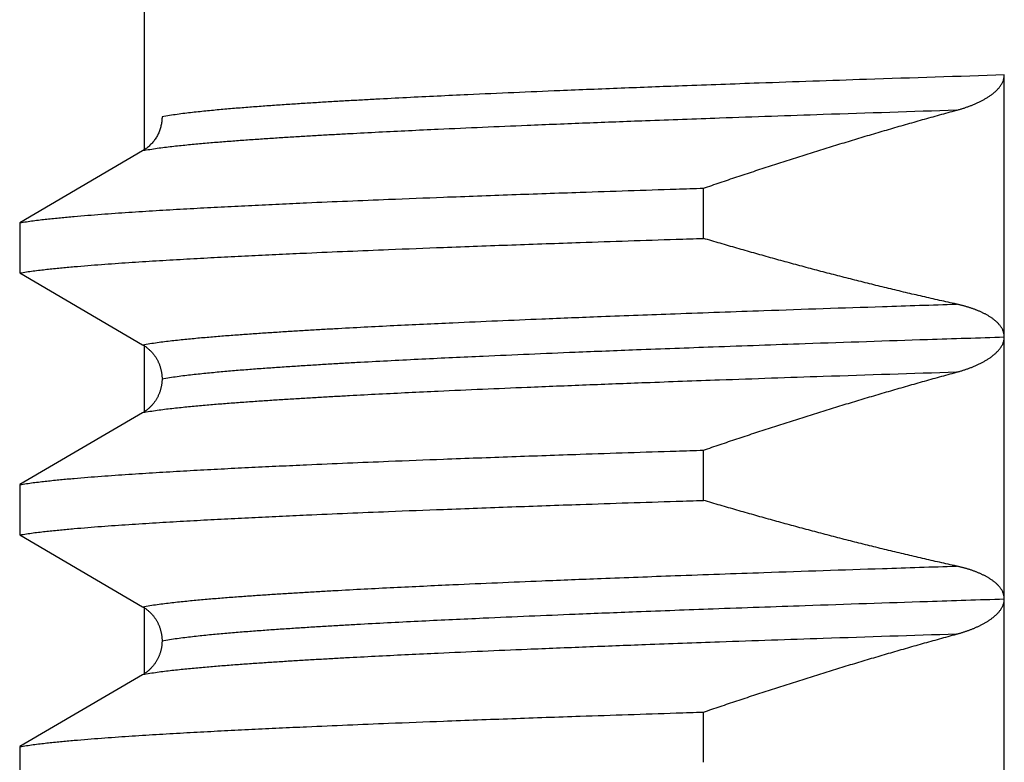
# Model space of a CAD drawing. Header units: millimetres. Extents: x 0 to 1071, y 0 to 742.
# Tile 41 of 130: x 209.57 to 213.33, y 471.61 to 474.45. Entities that reach past the tile are written whole.
import ezdxf

# ---------------------------------------------------------------- set-up
doc = ezdxf.new("R2010")
doc.units = ezdxf.units.MM
doc.header["$LTSCALE"] = 0.454724
doc.layers.add('NoLayerName_001', color=7, linetype='Continuous')

msp = doc.modelspace()

# ---------------------------------------------------------------- linework, layer by layer
at = {"layer": 'NoLayerName_001', "color": 60, "linetype": 'Continuous', "lineweight": 25}
for p, q in [((210.05, 473.945106), (210.05, 476.96626)), ((213.331482, 469.23482), (213.331478, 474.234936)), ((210.04304, 473.945106), (209.57387, 473.670855)), ((212.183376, 473.61093), (212.183376, 473.80264)), ((209.57387, 473.670855), (209.57387, 473.479145)), ((209.57387, 473.479145), (210.043039, 473.204894)), ((210.05, 472.945106), (210.05, 473.204894)), ((210.04304, 472.945106), (209.57387, 472.670855)), ((212.183376, 472.61093), (212.183376, 472.80264)), ((209.57387, 472.670855), (209.57387, 472.479145)), ((209.57387, 472.479145), (210.043034, 472.204897)), ((210.05, 471.945087), (210.05, 472.204897)), ((210.043006, 471.945087), (209.57387, 471.670855)), ((212.183376, 471.61093), (212.183376, 471.80264)), ((209.57387, 471.670855), (209.57387, 471.479145))]:
    msp.add_line(p, q, dxfattribs=at)
for points, knots in [([(213.331478, 474.234924), (213.155975, 474.229192), (212.843962, 474.219234), (212.43448, 474.205082), (212.122513, 474.193757), (211.869058, 474.184089), (211.654612, 474.175472), (211.45968, 474.167217), (211.303749, 474.160249), (211.167323, 474.153835), (211.050399, 474.148088), (210.952976, 474.143032), (210.875048, 474.138794), (210.816608, 474.13551), (210.758175, 474.132113), (210.69975, 474.128584), (210.641334, 474.1249), (210.582928, 474.121042), (210.524534, 474.116985), (210.466153, 474.11272), (210.407793, 474.108171), (210.34947, 474.103201), (210.291192, 474.097719), (210.232994, 474.091502), (210.174838, 474.084722), (210.13637, 474.078101), (210.117099, 474.075053)], [0, 0, 0, 0, 0.52679013, 0.9365158, 1.22917714, 1.46330633, 1.69743527, 1.87303188, 2.04862879, 2.16569402, 2.28275967, 2.39982475, 2.4583569, 2.51688874, 2.57542031, 2.63395185, 2.69248374, 2.75101655, 2.80955102, 2.86808795, 2.92662542, 2.98516027, 3.04369185, 3.10222256, 3.16075815, 3.21929058, 3.21929058, 3.21929058, 3.21929058]), ([(213.149292, 474.100141), (213.151215, 474.100673), (213.155066, 474.101724), (213.160819, 474.103383), (213.166558, 474.105092), (213.172279, 474.106862), (213.177981, 474.108692), (213.183664, 474.110584), (213.189327, 474.112539), (213.194967, 474.114558), (213.200585, 474.116644), (213.206178, 474.118797), (213.211746, 474.121018), (213.217286, 474.123311), (213.222794, 474.12568), (213.228266, 474.128127), (213.233701, 474.130656), (213.239094, 474.13327), (213.244442, 474.135972), (213.249741, 474.138766), (213.254989, 474.141654), (213.260182, 474.144641), (213.265315, 474.147728), (213.270382, 474.150924), (213.275374, 474.154235), (213.280283, 474.15767), (213.285099, 474.161233), (213.289814, 474.164933), (213.294412, 474.168778), (213.298879, 474.172776), (213.303197, 474.176937), (213.30735, 474.181268), (213.311319, 474.185773), (213.315065, 474.190468), (213.318545, 474.195366), (213.321713, 474.200479), (213.324528, 474.205813), (213.326917, 474.211368), (213.328925, 474.21709), (213.329772, 474.22104), (213.330257, 474.222997)], [0, 0, 0, 0, 0.005986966, 0.011974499, 0.017962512, 0.023950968, 0.029939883, 0.035929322, 0.041919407, 0.047910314, 0.053902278, 0.059895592, 0.065890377, 0.071885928, 0.07788147, 0.083876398, 0.089870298, 0.09586295, 0.101854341, 0.107844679, 0.113834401, 0.119824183, 0.125814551, 0.131804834, 0.137794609, 0.143784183, 0.149774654, 0.155767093, 0.161760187, 0.167753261, 0.173747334, 0.17974529, 0.185749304, 0.191753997, 0.197757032, 0.203763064, 0.209784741, 0.21583411, 0.221892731, 0.227939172, 0.227939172, 0.227939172, 0.227939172]), ([(213.330257, 474.222997), (213.33056, 474.224981), (213.331361, 474.22892), (213.331374, 474.23294), (213.331478, 474.234936)], [0, 0, 0, 0, 0.0060214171, 0.0120159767, 0.0120159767, 0.0120159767, 0.0120159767]), ([(213.149288, 474.100139), (212.979686, 474.094594), (212.678163, 474.084968), (212.28245, 474.071253), (211.980974, 474.060268), (211.736042, 474.050882), (211.528808, 474.042512), (211.340431, 474.03449), (211.189745, 474.027716), (211.057908, 474.021479), (210.944917, 474.01589), (210.850771, 474.010972), (210.775465, 474.00685), (210.718991, 474.003656), (210.662524, 474.000353), (210.606064, 473.99692), (210.549614, 473.993338), (210.493173, 473.989587), (210.436744, 473.985643), (210.380328, 473.981497), (210.323932, 473.977075), (210.267572, 473.972248), (210.211256, 473.96693), (210.155015, 473.960914), (210.098817, 473.95435), (210.061633, 473.948011), (210.043006, 473.945087)], [0, 0, 0, 0, 0.50907828, 0.90502807, 1.18784948, 1.41410673, 1.64036375, 1.81005644, 1.9797494, 2.09287861, 2.20600821, 2.31913729, 2.37570147, 2.43226537, 2.48882905, 2.54539269, 2.60195667, 2.6585215, 2.71508787, 2.77165653, 2.8282256, 2.88479222, 2.94135588, 2.99791887, 3.05448627, 3.11105073, 3.11105073, 3.11105073, 3.11105073]), ([(212.183376, 473.80264), (212.204646, 473.809856), (212.247168, 473.824344), (212.311069, 473.845739), (212.375043, 473.866923), (212.439104, 473.887856), (212.503247, 473.90854), (212.567473, 473.928967), (212.631783, 473.94913), (212.696177, 473.969024), (212.760654, 473.988642), (212.825215, 474.007977), (212.889859, 474.027023), (212.954587, 474.045776), (213.019402, 474.064218), (213.084289, 474.082391), (213.127632, 474.094198), (213.149292, 474.100141)], [0, 0, 0, 0, 0.06738228, 0.1347694, 0.2021603, 0.26955401, 0.33694961, 0.40434626, 0.4717432, 0.53913974, 0.60653526, 0.67392922, 0.74132116, 0.80871072, 0.8760976, 0.94348159, 1.01086257, 1.01086257, 1.01086257, 1.01086257]), ([(210.117099, 474.075053), (210.117031, 474.07247), (210.116994, 474.067292), (210.116347, 474.059537), (210.11535, 474.051802), (210.113945, 474.04411), (210.112151, 474.036484), (210.109968, 474.028949), (210.107401, 474.021528), (210.104453, 474.014244), (210.101128, 474.00712), (210.097429, 474.000181), (210.093361, 473.993451), (210.088941, 473.986946), (210.084187, 473.980684), (210.079118, 473.974682), (210.073752, 473.968955), (210.068105, 473.963522), (210.062199, 473.958395), (210.056041, 473.953607), (210.049685, 473.949117), (210.045234, 473.94647), (210.04304, 473.945106)], [0, 0, 0, 0, 0.007751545, 0.015528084, 0.023326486, 0.031143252, 0.038974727, 0.046817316, 0.054667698, 0.062523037, 0.070381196, 0.078240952, 0.086101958, 0.093963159, 0.101822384, 0.109676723, 0.117522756, 0.125356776, 0.133175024, 0.140973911, 0.148750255, 0.156501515, 0.156501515, 0.156501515, 0.156501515]), ([(209.57387, 473.670855), (209.591108, 473.673395), (209.62553, 473.678863), (209.67748, 473.684741), (209.729471, 473.690128), (209.781525, 473.694911), (209.833616, 473.699265), (209.885736, 473.703276), (209.937872, 473.70706), (209.99002, 473.710648), (210.04218, 473.714059), (210.094349, 473.717315), (210.146526, 473.720438), (210.19871, 473.723449), (210.268296, 473.727326), (210.355292, 473.731935), (210.459704, 473.737158), (210.564127, 473.74214), (210.685965, 473.7477), (210.825223, 473.753741), (210.99931, 473.76092), (211.208234, 473.769084), (211.451998, 473.778094), (211.748017, 473.78845), (211.991814, 473.796524), (212.148546, 473.801524), (212.183376, 473.80264)], [0, 0, 0, 0, 0.05227081, 0.10454295, 0.15681302, 0.20908378, 0.26135679, 0.31363107, 0.36590409, 0.4181756, 0.4704463, 0.52271668, 0.57498704, 0.62725752, 0.67952818, 0.78406999, 0.88861208, 0.99315376, 1.09769515, 1.25450709, 1.41131904, 1.62040181, 1.88175527, 2.14310885, 2.50900395, 2.61354529, 2.61354529, 2.61354529, 2.61354529]), ([(209.57387, 473.479145), (209.591108, 473.481685), (209.62553, 473.487153), (209.67748, 473.493031), (209.729471, 473.498418), (209.781525, 473.503201), (209.833616, 473.507555), (209.885736, 473.511566), (209.937872, 473.51535), (209.99002, 473.518938), (210.04218, 473.522349), (210.094349, 473.525605), (210.146526, 473.528728), (210.19871, 473.531739), (210.268296, 473.535616), (210.355292, 473.540225), (210.459704, 473.545448), (210.564127, 473.55043), (210.685965, 473.555991), (210.825223, 473.562032), (210.99931, 473.56921), (211.208234, 473.577374), (211.451998, 473.586384), (211.748017, 473.596741), (211.991814, 473.604814), (212.148546, 473.609815), (212.183376, 473.61093)], [0, 0, 0, 0, 0.05227081, 0.10454295, 0.15681302, 0.20908378, 0.26135679, 0.31363107, 0.36590409, 0.4181756, 0.4704463, 0.52271668, 0.57498704, 0.62725752, 0.67952818, 0.78406999, 0.88861208, 0.99315376, 1.09769515, 1.25450709, 1.41131904, 1.62040181, 1.88175527, 2.14310885, 2.50900395, 2.61354529, 2.61354529, 2.61354529, 2.61354529]), ([(213.149295, 473.359969), (213.127646, 473.364785), (213.084327, 473.374331), (213.019464, 473.38917), (212.954668, 473.404313), (212.889951, 473.41981), (212.825312, 473.435638), (212.760751, 473.451795), (212.69627, 473.468273), (212.63187, 473.485067), (212.567549, 473.502169), (212.503311, 473.519572), (212.439155, 473.537271), (212.375081, 473.555257), (212.311093, 473.573533), (212.247179, 473.592052), (212.204649, 473.60466), (212.183376, 473.61093)], [0, 0, 0, 0, 0.066534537, 0.133073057, 0.199615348, 0.266161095, 0.332709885, 0.399261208, 0.465814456, 0.53236893, 0.598923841, 0.665478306, 0.73203136, 0.798581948, 0.865128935, 0.931671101, 0.99820715, 0.99820715, 0.99820715, 0.99820715]), ([(210.043006, 473.204913), (210.061633, 473.207838), (210.098817, 473.214177), (210.155015, 473.220741), (210.211256, 473.226757), (210.267572, 473.232075), (210.323932, 473.236901), (210.380328, 473.241323), (210.436744, 473.24547), (210.493173, 473.249413), (210.549614, 473.253165), (210.606064, 473.256747), (210.662524, 473.26018), (210.718991, 473.263484), (210.79429, 473.267743), (210.888427, 473.272811), (211.001411, 473.278548), (211.114409, 473.284008), (211.246251, 473.290119), (211.396943, 473.296766), (211.585325, 473.304662), (211.811403, 473.313668), (212.094025, 473.324305), (212.452039, 473.337039), (212.810077, 473.349104), (213.055064, 473.356929), (213.149289, 473.35997)], [0, 0, 0, 0, 0.05656448, 0.1131319, 0.16969492, 0.2262586, 0.28282524, 0.33939432, 0.395963, 0.4525294, 0.50909425, 0.56565824, 0.62222191, 0.67878561, 0.73534953, 0.84847815, 0.96160764, 1.07473718, 1.18786615, 1.35755901, 1.52725177, 1.75350893, 2.03633057, 2.37571627, 2.82823048, 3.11105187, 3.11105187, 3.11105187, 3.11105187]), ([(213.179858, 473.352391), (213.17817, 473.352852), (213.174797, 473.353786), (213.169718, 473.355114), (213.164629, 473.3564), (213.159527, 473.357636), (213.154417, 473.358833), (213.151001, 473.359587), (213.149295, 473.359969)], [0, 0, 0, 0, 0.0052497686, 0.0104994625, 0.0157488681, 0.020997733, 0.026245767, 0.0314926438, 0.0314926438, 0.0314926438, 0.0314926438]), ([(213.331475, 473.233584), (213.331404, 473.235335), (213.331363, 473.238852), (213.330683, 473.244095), (213.32965, 473.249289), (213.328211, 473.254394), (213.326398, 473.25937), (213.324215, 473.264184), (213.321684, 473.26881), (213.31885, 473.273252), (213.31575, 473.277515), (213.312422, 473.281607), (213.308904, 473.285533), (213.30523, 473.289307), (213.301419, 473.292932), (213.297483, 473.296414), (213.293434, 473.299759), (213.289282, 473.302974), (213.28504, 473.306067), (213.280717, 473.309045), (213.276319, 473.311913), (213.271855, 473.314676), (213.26733, 473.317339), (213.26275, 473.319907), (213.258122, 473.322386), (213.253451, 473.32478), (213.24874, 473.327093), (213.243991, 473.329326), (213.239207, 473.331484), (213.234392, 473.33357), (213.229548, 473.335586), (213.224676, 473.337535), (213.219779, 473.33942), (213.214858, 473.341241), (213.209914, 473.343003), (213.20495, 473.344706), (213.199967, 473.346352), (213.194965, 473.347944), (213.189946, 473.349481), (213.184912, 473.35097), (213.181541, 473.351913), (213.179858, 473.352391)], [0, 0, 0, 0, 0.005257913, 0.010538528, 0.01583418, 0.021135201, 0.026430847, 0.031710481, 0.036975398, 0.04223838, 0.047506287, 0.052779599, 0.058053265, 0.063318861, 0.068576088, 0.073828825, 0.079079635, 0.084329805, 0.08957945, 0.094828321, 0.100077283, 0.105326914, 0.110577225, 0.115827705, 0.1210774, 0.126326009, 0.131574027, 0.136821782, 0.142069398, 0.147316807, 0.152563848, 0.157810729, 0.163057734, 0.168305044, 0.173552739, 0.178800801, 0.184049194, 0.189297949, 0.194547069, 0.199796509, 0.205046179, 0.205046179, 0.205046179, 0.205046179]), ([(210.117106, 473.074947), (210.136377, 473.077995), (210.174845, 473.084616), (210.233001, 473.091396), (210.291199, 473.097612), (210.349477, 473.103095), (210.4078, 473.108065), (210.46616, 473.112614), (210.524541, 473.116879), (210.582935, 473.120935), (210.641341, 473.124794), (210.699757, 473.128477), (210.758182, 473.132007), (210.816615, 473.135404), (210.894535, 473.139783), (210.99195, 473.144993), (211.108866, 473.150891), (211.225797, 473.156505), (211.362228, 473.16279), (211.518164, 473.169628), (211.713102, 473.177754), (211.947048, 473.187027), (212.239504, 473.197985), (212.609976, 473.211118), (212.980471, 473.223575), (213.233981, 473.231672), (213.331484, 473.234818)], [0, 0, 0, 0, 0.05853241, 0.11706797, 0.17559866, 0.23413021, 0.29266504, 0.35120248, 0.40973939, 0.46827384, 0.52680663, 0.58533849, 0.64387001, 0.70240156, 0.76093337, 0.87799787, 0.9950633, 1.11212879, 1.22919366, 1.40479033, 1.58038688, 1.81451579, 2.10717714, 2.45837048, 2.92662819, 3.21928928, 3.21928928, 3.21928928, 3.21928928]), ([(213.330141, 473.222045), (213.330469, 473.224015), (213.331335, 473.227922), (213.331359, 473.231924), (213.331475, 473.233909)], [0, 0, 0, 0, 0.0059915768, 0.0119563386, 0.0119563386, 0.0119563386, 0.0119563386]), ([(210.043039, 473.204894), (210.044508, 473.204), (210.04747, 473.20225), (210.051775, 473.199397), (210.055993, 473.196412), (210.060104, 473.193276), (210.064107, 473.189999), (210.067995, 473.186584), (210.071763, 473.183037), (210.075404, 473.179361), (210.078914, 473.175561), (210.08229, 473.171643), (210.085527, 473.167612), (210.088623, 473.163472), (210.091572, 473.159228), (210.094373, 473.154886), (210.097021, 473.15045), (210.099513, 473.145925), (210.101847, 473.141317), (210.104022, 473.136631), (210.106038, 473.131873), (210.107894, 473.127048), (210.109588, 473.122162), (210.11112, 473.11722), (210.112488, 473.112227), (210.11369, 473.107191), (210.11472, 473.102118), (210.115575, 473.097014), (210.116249, 473.091886), (210.116731, 473.086742), (210.117047, 473.081588), (210.117066, 473.078148), (210.117099, 473.07643)], [0, 0, 0, 0, 0.005157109, 0.010319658, 0.015486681, 0.020657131, 0.025829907, 0.031003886, 0.036177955, 0.041351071, 0.046522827, 0.051693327, 0.056862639, 0.062030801, 0.06719784, 0.072363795, 0.07752874, 0.082692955, 0.087857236, 0.093022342, 0.098188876, 0.103357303, 0.108527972, 0.113701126, 0.11887687, 0.12405409, 0.129230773, 0.134405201, 0.139576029, 0.144742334, 0.149903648, 0.155060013, 0.155060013, 0.155060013, 0.155060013]), ([(213.149296, 473.100142), (213.151212, 473.100672), (213.155046, 473.101719), (213.160775, 473.10337), (213.166489, 473.105072), (213.172186, 473.106833), (213.177865, 473.108654), (213.183524, 473.110537), (213.189163, 473.112481), (213.19478, 473.11449), (213.200375, 473.116565), (213.205946, 473.118705), (213.211491, 473.120914), (213.217009, 473.123194), (213.222495, 473.125549), (213.227947, 473.127981), (213.23336, 473.130494), (213.238733, 473.133092), (213.244061, 473.135776), (213.249341, 473.138551), (213.25457, 473.14142), (213.259745, 473.144386), (213.264861, 473.147451), (213.269912, 473.150624), (213.27489, 473.15391), (213.279786, 473.157317), (213.284594, 473.160852), (213.289303, 473.16452), (213.293899, 473.16833), (213.298364, 473.172293), (213.302682, 473.176415), (213.306834, 473.180705), (213.310802, 473.18517), (213.314551, 473.189822), (213.318045, 473.194675), (213.321246, 473.199738), (213.324119, 473.205021), (213.326597, 473.210518), (213.328711, 473.216182), (213.329623, 473.220105), (213.330141, 473.222045)], [0, 0, 0, 0, 0.005961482, 0.011923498, 0.017885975, 0.023848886, 0.029812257, 0.035776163, 0.041740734, 0.047706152, 0.053672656, 0.059640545, 0.06560994, 0.071580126, 0.077550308, 0.083519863, 0.08948835, 0.095455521, 0.101421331, 0.107385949, 0.11334977, 0.119313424, 0.125277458, 0.131241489, 0.137205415, 0.143169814, 0.149135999, 0.155105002, 0.161074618, 0.167043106, 0.173010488, 0.178978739, 0.184950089, 0.190922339, 0.196896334, 0.202878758, 0.208882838, 0.214918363, 0.220960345, 0.226983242, 0.226983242, 0.226983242, 0.226983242]), ([(213.149288, 473.10014), (212.979686, 473.094595), (212.678163, 473.084968), (212.282451, 473.071254), (211.980974, 473.060268), (211.736042, 473.050882), (211.528808, 473.042512), (211.340432, 473.03449), (211.189745, 473.027716), (211.057909, 473.02148), (210.944917, 473.01589), (210.850771, 473.010973), (210.775465, 473.006851), (210.718991, 473.003657), (210.662524, 473.000353), (210.606064, 472.99692), (210.549614, 472.993338), (210.493173, 472.989587), (210.436744, 472.985643), (210.380328, 472.981497), (210.323932, 472.977075), (210.267572, 472.972248), (210.211256, 472.96693), (210.155015, 472.960914), (210.098817, 472.95435), (210.061633, 472.948011), (210.043006, 472.945087)], [0, 0, 0, 0, 0.50907838, 0.90502824, 1.1878497, 1.41410699, 1.64036405, 1.81005677, 1.97974976, 2.09287899, 2.20600862, 2.31913772, 2.37570191, 2.43226582, 2.48882951, 2.54539316, 2.60195715, 2.65852199, 2.71508838, 2.77165704, 2.82822612, 2.88479275, 2.94135642, 2.99791943, 3.05448684, 3.11105131, 3.11105131, 3.11105131, 3.11105131]), ([(212.183376, 472.80264), (212.204646, 472.809856), (212.247169, 472.824345), (212.31107, 472.845739), (212.375044, 472.866924), (212.439105, 472.887856), (212.503248, 472.908541), (212.567475, 472.928967), (212.631785, 472.949131), (212.696179, 472.969025), (212.760657, 472.988642), (212.825218, 473.007978), (212.889863, 473.027024), (212.954591, 473.045777), (213.019406, 473.064219), (213.084294, 473.082392), (213.127636, 473.0942), (213.149296, 473.100142)], [0, 0, 0, 0, 0.06738262, 0.13477006, 0.2021613, 0.26955534, 0.33695127, 0.40434826, 0.47174553, 0.5391424, 0.60653826, 0.67393255, 0.74132483, 0.80871472, 0.87610193, 0.94348625, 1.01086757, 1.01086757, 1.01086757, 1.01086757]), ([(210.117099, 473.073575), (210.117065, 473.071856), (210.117044, 473.068416), (210.116727, 473.063262), (210.116245, 473.058118), (210.115571, 473.05299), (210.114718, 473.047886), (210.113689, 473.042812), (210.112489, 473.037776), (210.111122, 473.032783), (210.109591, 473.027841), (210.107897, 473.022954), (210.106041, 473.018129), (210.104025, 473.013371), (210.101849, 473.008685), (210.099514, 473.004077), (210.097022, 472.999552), (210.094374, 472.995116), (210.091573, 472.990773), (210.088623, 472.98653), (210.085528, 472.98239), (210.082291, 472.978358), (210.078915, 472.97444), (210.075405, 472.97064), (210.071764, 472.966964), (210.067996, 472.963417), (210.064108, 472.960002), (210.060105, 472.956724), (210.055993, 472.953588), (210.051775, 472.950603), (210.04747, 472.947751), (210.044508, 472.946), (210.04304, 472.945106)], [0, 0, 0, 0, 0.005156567, 0.010318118, 0.015484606, 0.020655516, 0.025829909, 0.03100646, 0.036183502, 0.041359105, 0.046532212, 0.051702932, 0.056871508, 0.062038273, 0.06720367, 0.072368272, 0.077532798, 0.082698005, 0.087864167, 0.093031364, 0.098199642, 0.10336904, 0.108539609, 0.113711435, 0.118884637, 0.124058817, 0.129232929, 0.134405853, 0.139576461, 0.144743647, 0.149906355, 0.155063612, 0.155063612, 0.155063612, 0.155063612]), ([(209.57387, 472.670855), (209.591108, 472.673395), (209.62553, 472.678863), (209.67748, 472.684741), (209.729471, 472.690128), (209.781525, 472.694911), (209.833616, 472.699265), (209.885736, 472.703276), (209.937872, 472.70706), (209.99002, 472.710648), (210.04218, 472.714059), (210.094349, 472.717315), (210.146526, 472.720438), (210.19871, 472.723449), (210.268296, 472.727326), (210.355292, 472.731935), (210.459704, 472.737158), (210.564127, 472.74214), (210.685965, 472.7477), (210.825223, 472.753741), (210.99931, 472.76092), (211.208234, 472.769084), (211.451998, 472.778094), (211.748017, 472.78845), (211.991814, 472.796524), (212.148546, 472.801524), (212.183376, 472.80264)], [0, 0, 0, 0, 0.05227081, 0.10454295, 0.15681302, 0.20908378, 0.26135679, 0.31363107, 0.36590409, 0.4181756, 0.4704463, 0.52271668, 0.57498704, 0.62725752, 0.67952818, 0.78406999, 0.88861208, 0.99315376, 1.09769515, 1.25450709, 1.41131904, 1.62040181, 1.88175527, 2.14310885, 2.50900395, 2.61354529, 2.61354529, 2.61354529, 2.61354529]), ([(209.57387, 472.479145), (209.591108, 472.481685), (209.62553, 472.487153), (209.67748, 472.493031), (209.729471, 472.498418), (209.781525, 472.503201), (209.833616, 472.507555), (209.885736, 472.511566), (209.937872, 472.51535), (209.99002, 472.518938), (210.04218, 472.522349), (210.094349, 472.525605), (210.146526, 472.528728), (210.19871, 472.531739), (210.268296, 472.535616), (210.355292, 472.540225), (210.459704, 472.545448), (210.564127, 472.55043), (210.685965, 472.555991), (210.825223, 472.562032), (210.99931, 472.56921), (211.208234, 472.577374), (211.451998, 472.586384), (211.748017, 472.596741), (211.991814, 472.604814), (212.148546, 472.609815), (212.183376, 472.61093)], [0, 0, 0, 0, 0.05227081, 0.10454295, 0.15681302, 0.20908378, 0.26135679, 0.31363107, 0.36590409, 0.4181756, 0.4704463, 0.52271668, 0.57498704, 0.62725752, 0.67952818, 0.78406999, 0.88861208, 0.99315376, 1.09769515, 1.25450709, 1.41131904, 1.62040181, 1.88175527, 2.14310885, 2.50900395, 2.61354529, 2.61354529, 2.61354529, 2.61354529]), ([(213.149311, 472.359965), (213.127661, 472.364781), (213.084342, 472.374328), (213.019478, 472.389167), (212.95468, 472.40431), (212.889963, 472.419807), (212.825322, 472.435635), (212.760761, 472.451792), (212.696279, 472.468271), (212.631877, 472.485065), (212.567556, 472.502167), (212.503316, 472.519571), (212.439159, 472.53727), (212.375084, 472.555256), (212.311095, 472.573533), (212.24718, 472.592051), (212.20465, 472.60466), (212.183376, 472.61093)], [0, 0, 0, 0, 0.066535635, 0.133075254, 0.199618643, 0.266165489, 0.332715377, 0.399267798, 0.465822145, 0.532377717, 0.598933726, 0.665489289, 0.73204344, 0.798595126, 0.865143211, 0.931686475, 0.998223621, 0.998223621, 0.998223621, 0.998223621]), ([(210.043005, 472.204914), (210.061632, 472.207838), (210.098816, 472.214178), (210.155014, 472.220742), (210.211255, 472.226757), (210.267571, 472.232075), (210.323932, 472.236901), (210.380327, 472.241323), (210.436743, 472.24547), (210.493173, 472.249413), (210.549613, 472.253164), (210.606064, 472.256747), (210.662524, 472.260179), (210.718991, 472.263483), (210.79429, 472.267742), (210.888428, 472.27281), (211.001411, 472.278547), (211.114409, 472.284007), (211.246252, 472.290118), (211.396944, 472.296765), (211.585326, 472.304661), (211.811404, 472.313667), (212.094026, 472.324304), (212.452041, 472.337038), (212.810079, 472.349103), (213.055066, 472.356928), (213.149291, 472.35997)], [0, 0, 0, 0, 0.05656453, 0.11313201, 0.16969507, 0.22625881, 0.2828255, 0.33939464, 0.39596336, 0.45252982, 0.50909472, 0.56565877, 0.62222249, 0.67878624, 0.73535021, 0.84847894, 0.96160853, 1.07473818, 1.18786725, 1.35756027, 1.52725318, 1.75351056, 2.03633246, 2.37571847, 2.8282331, 3.11105476, 3.11105476, 3.11105476, 3.11105476]), ([(213.179854, 472.352392), (213.178167, 472.352853), (213.174796, 472.353786), (213.169721, 472.355113), (213.164635, 472.356399), (213.159537, 472.357634), (213.15443, 472.35883), (213.151016, 472.359583), (213.149311, 472.359965)], [0, 0, 0, 0, 0.0052463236, 0.0104925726, 0.0157385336, 0.0209839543, 0.0262285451, 0.03147198, 0.03147198, 0.03147198, 0.03147198]), ([(213.331475, 472.233723), (213.331403, 472.235472), (213.331361, 472.238986), (213.330672, 472.244225), (213.329628, 472.249414), (213.328176, 472.254511), (213.326351, 472.259481), (213.324158, 472.264288), (213.32162, 472.268908), (213.318782, 472.273343), (213.31568, 472.2776), (213.312352, 472.281685), (213.308834, 472.285607), (213.30516, 472.289375), (213.30135, 472.292995), (213.297414, 472.296472), (213.293366, 472.299812), (213.289215, 472.303024), (213.284974, 472.306113), (213.280652, 472.309088), (213.276257, 472.311952), (213.271795, 472.314712), (213.267272, 472.317371), (213.262695, 472.319937), (213.25807, 472.322413), (213.253401, 472.324806), (213.248693, 472.327116), (213.243947, 472.329347), (213.239166, 472.331503), (213.234353, 472.333587), (213.229512, 472.335601), (213.224643, 472.337549), (213.219749, 472.339431), (213.214831, 472.341252), (213.209891, 472.343011), (213.20493, 472.344713), (213.19995, 472.346358), (213.194951, 472.347949), (213.189935, 472.349484), (213.184905, 472.350973), (213.181536, 472.351915), (213.179854, 472.352392)], [0, 0, 0, 0, 0.005254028, 0.01053065, 0.015822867, 0.021121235, 0.026414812, 0.031692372, 0.036954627, 0.042214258, 0.047478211, 0.052747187, 0.058016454, 0.063277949, 0.068531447, 0.073780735, 0.079028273, 0.084275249, 0.089521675, 0.094767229, 0.10001278, 0.105258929, 0.110505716, 0.11575266, 0.120998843, 0.126243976, 0.131488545, 0.136732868, 0.14197706, 0.147221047, 0.152464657, 0.157708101, 0.162951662, 0.168195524, 0.173439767, 0.178684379, 0.183929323, 0.189174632, 0.194420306, 0.1996663, 0.204912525, 0.204912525, 0.204912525, 0.204912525]), ([(210.1171, 472.074947), (210.136371, 472.077995), (210.174839, 472.084615), (210.232995, 472.091395), (210.291193, 472.097612), (210.34947, 472.103095), (210.407794, 472.108065), (210.466154, 472.112614), (210.524535, 472.116879), (210.582929, 472.120935), (210.641335, 472.124794), (210.699751, 472.128477), (210.758176, 472.132007), (210.816609, 472.135404), (210.894529, 472.139782), (210.991943, 472.144993), (211.10886, 472.150891), (211.225791, 472.156505), (211.362222, 472.16279), (211.518158, 472.169628), (211.713096, 472.177754), (211.947042, 472.187026), (212.239498, 472.197985), (212.609969, 472.211118), (212.980464, 472.223575), (213.233975, 472.231672), (213.331477, 472.234817)], [0, 0, 0, 0, 0.0585324, 0.11706795, 0.17559863, 0.23413018, 0.292665, 0.35120243, 0.40973934, 0.46827378, 0.52680655, 0.58533841, 0.64386991, 0.70240146, 0.76093326, 0.87799774, 0.99506316, 1.11212863, 1.22919348, 1.40479013, 1.58038665, 1.81451553, 2.10717684, 2.45837012, 2.92662777, 3.21928881, 3.21928881, 3.21928881, 3.21928881]), ([(213.323334, 472.203648), (213.324105, 472.205261), (213.325729, 472.208455), (213.327683, 472.213466), (213.329315, 472.218588), (213.330512, 472.223813), (213.331329, 472.229099), (213.331386, 472.232655), (213.331475, 472.234424)], [0, 0, 0, 0, 0.0053619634, 0.0107402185, 0.0161156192, 0.0214744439, 0.0268103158, 0.0321258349, 0.0321258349, 0.0321258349, 0.0321258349]), ([(210.043034, 472.204897), (210.044503, 472.204003), (210.047467, 472.202251), (210.051775, 472.199396), (210.055996, 472.196409), (210.060111, 472.19327), (210.064117, 472.189991), (210.068007, 472.186573), (210.071777, 472.183022), (210.07542, 472.179343), (210.078932, 472.17554), (210.082309, 472.171618), (210.085548, 472.167583), (210.088644, 472.16344), (210.091595, 472.159192), (210.094397, 472.154846), (210.097046, 472.150406), (210.099538, 472.145877), (210.101872, 472.141265), (210.104048, 472.136574), (210.106064, 472.131812), (210.107919, 472.126983), (210.109612, 472.122092), (210.111141, 472.117145), (210.112507, 472.112149), (210.113706, 472.107108), (210.114733, 472.10203), (210.115583, 472.096922), (210.116254, 472.09179), (210.116734, 472.086642), (210.117048, 472.081484), (210.117066, 472.078042), (210.117099, 472.076322)], [0, 0, 0, 0, 0.005160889, 0.010327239, 0.015498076, 0.020672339, 0.02584892, 0.031026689, 0.036204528, 0.041381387, 0.04655687, 0.051731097, 0.056904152, 0.062076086, 0.067246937, 0.072416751, 0.077585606, 0.082753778, 0.087922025, 0.093091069, 0.098261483, 0.103433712, 0.108608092, 0.113784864, 0.118964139, 0.124144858, 0.129325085, 0.134503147, 0.139677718, 0.144847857, 0.150013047, 0.155173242, 0.155173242, 0.155173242, 0.155173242]), ([(213.149298, 472.100142), (213.151004, 472.100614), (213.154421, 472.101546), (213.159528, 472.103008), (213.164625, 472.10451), (213.169708, 472.10606), (213.174778, 472.107656), (213.179831, 472.1093), (213.184869, 472.110993), (213.189889, 472.112736), (213.194891, 472.11453), (213.199873, 472.116376), (213.204835, 472.118276), (213.209776, 472.120229), (213.214694, 472.122238), (213.219587, 472.124305), (213.224455, 472.126432), (213.229295, 472.12862), (213.234107, 472.130872), (213.238887, 472.133189), (213.243634, 472.135575), (213.248344, 472.138033), (213.253015, 472.140564), (213.257644, 472.143173), (213.262228, 472.14586), (213.266762, 472.148631), (213.271242, 472.151489), (213.275662, 472.15444), (213.280015, 472.157488), (213.284298, 472.160638), (213.288502, 472.163893), (213.292619, 472.167259), (213.296636, 472.170744), (213.300542, 472.174353), (213.304325, 472.178093), (213.307973, 472.181968), (213.311469, 472.185983), (213.314789, 472.190148), (213.317893, 472.194477), (213.320798, 472.198952), (213.322466, 472.202095), (213.323334, 472.203648)], [0, 0, 0, 0, 0.005311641, 0.010624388, 0.015937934, 0.021252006, 0.026566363, 0.0318808, 0.037195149, 0.042509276, 0.047823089, 0.053136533, 0.058449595, 0.063762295, 0.069074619, 0.074386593, 0.079698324, 0.085010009, 0.090321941, 0.095634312, 0.100946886, 0.106259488, 0.111572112, 0.11688493, 0.12219828, 0.127512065, 0.132825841, 0.138139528, 0.143453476, 0.148768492, 0.154085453, 0.159403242, 0.164720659, 0.170037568, 0.175354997, 0.180675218, 0.185998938, 0.191323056, 0.196647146, 0.201974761, 0.207313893, 0.207313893, 0.207313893, 0.207313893]), ([(213.149286, 472.100139), (212.979684, 472.094594), (212.678161, 472.084969), (212.282448, 472.071254), (211.980971, 472.060268), (211.736039, 472.050882), (211.528805, 472.042512), (211.340428, 472.03449), (211.189741, 472.027716), (211.057905, 472.021479), (210.944913, 472.01589), (210.850767, 472.010971), (210.775461, 472.006849), (210.718987, 472.003655), (210.66252, 472.000351), (210.60606, 471.996918), (210.549609, 471.993335), (210.493169, 471.989584), (210.436739, 471.98564), (210.380323, 471.981494), (210.323928, 471.977072), (210.267567, 471.972245), (210.211251, 471.966927), (210.15501, 471.960912), (210.098812, 471.954348), (210.061628, 471.948008), (210.043001, 471.945084)], [0, 0, 0, 0, 0.50907888, 0.90502913, 1.18785087, 1.41410838, 1.64036566, 1.81005855, 1.9797517, 2.09288105, 2.20601078, 2.31914, 2.37570424, 2.43226821, 2.48883195, 2.54539566, 2.60195971, 2.6585246, 2.71509105, 2.77165977, 2.8282289, 2.88479558, 2.9413593, 2.99792236, 3.05448984, 3.11105436, 3.11105436, 3.11105436, 3.11105436]), ([(210.117099, 472.07563), (210.117069, 472.073888), (210.117052, 472.070401), (210.116775, 472.065174), (210.116347, 472.059955), (210.115739, 472.05475), (210.114958, 472.049566), (210.114, 472.044412), (210.112864, 472.039295), (210.11155, 472.034221), (210.110057, 472.029197), (210.108389, 472.02423), (210.106548, 472.019324), (210.104538, 472.014486), (210.102361, 472.009721), (210.10002, 472.005034), (210.097518, 472.000432), (210.094859, 471.995919), (210.092044, 471.991501), (210.089078, 471.987183), (210.085963, 471.982971), (210.082703, 471.97887), (210.079301, 471.974884), (210.07576, 471.97102), (210.072083, 471.967281), (210.068276, 471.963675), (210.064344, 471.960205), (210.060293, 471.956875), (210.05613, 471.95369), (210.051857, 471.950661), (210.047496, 471.947767), (210.044494, 471.945993), (210.043006, 471.945087)], [0, 0, 0, 0, 0.005226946, 0.01045971, 0.015696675, 0.020936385, 0.026177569, 0.031419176, 0.036660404, 0.041900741, 0.047140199, 0.052379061, 0.057617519, 0.06285568, 0.06809359, 0.073331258, 0.078568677, 0.083805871, 0.089042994, 0.094280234, 0.099517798, 0.104755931, 0.109994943, 0.115235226, 0.120477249, 0.125720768, 0.130964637, 0.1362076, 0.141448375, 0.146685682, 0.151918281, 0.157145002, 0.157145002, 0.157145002, 0.157145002]), ([(212.183376, 471.80264), (212.204646, 471.809856), (212.247169, 471.824345), (212.31107, 471.845739), (212.375045, 471.866924), (212.439105, 471.887857), (212.503249, 471.908541), (212.567476, 471.928968), (212.631786, 471.949131), (212.69618, 471.969025), (212.760658, 471.988643), (212.825219, 472.007978), (212.889864, 472.027024), (212.954592, 472.045778), (213.019407, 472.064219), (213.084295, 472.082392), (213.127638, 472.0942), (213.149298, 472.100142)], [0, 0, 0, 0, 0.06738271, 0.13477024, 0.20216157, 0.2695557, 0.33695172, 0.4043488, 0.47174616, 0.53914312, 0.60653907, 0.67393345, 0.74132582, 0.8087158, 0.8761031, 0.94348751, 1.01086892, 1.01086892, 1.01086892, 1.01086892]), ([(209.57387, 471.670855), (209.591108, 471.673395), (209.62553, 471.678863), (209.67748, 471.684741), (209.729471, 471.690128), (209.781525, 471.694911), (209.833616, 471.699265), (209.885736, 471.703276), (209.937872, 471.70706), (209.99002, 471.710648), (210.04218, 471.714059), (210.094349, 471.717315), (210.146526, 471.720438), (210.19871, 471.723449), (210.268296, 471.727326), (210.355292, 471.731935), (210.459704, 471.737158), (210.564127, 471.74214), (210.685965, 471.7477), (210.825223, 471.753741), (210.99931, 471.76092), (211.208234, 471.769084), (211.451998, 471.778094), (211.748017, 471.78845), (211.991814, 471.796524), (212.148546, 471.801524), (212.183376, 471.80264)], [0, 0, 0, 0, 0.05227081, 0.10454295, 0.15681302, 0.20908378, 0.26135679, 0.31363107, 0.36590409, 0.4181756, 0.4704463, 0.52271668, 0.57498704, 0.62725752, 0.67952818, 0.78406999, 0.88861208, 0.99315376, 1.09769515, 1.25450709, 1.41131904, 1.62040181, 1.88175527, 2.14310885, 2.50900395, 2.61354529, 2.61354529, 2.61354529, 2.61354529])]:
    msp.add_open_spline(points, degree=3, knots=knots, dxfattribs=at)

doc.saveas('drawing.dxf')
